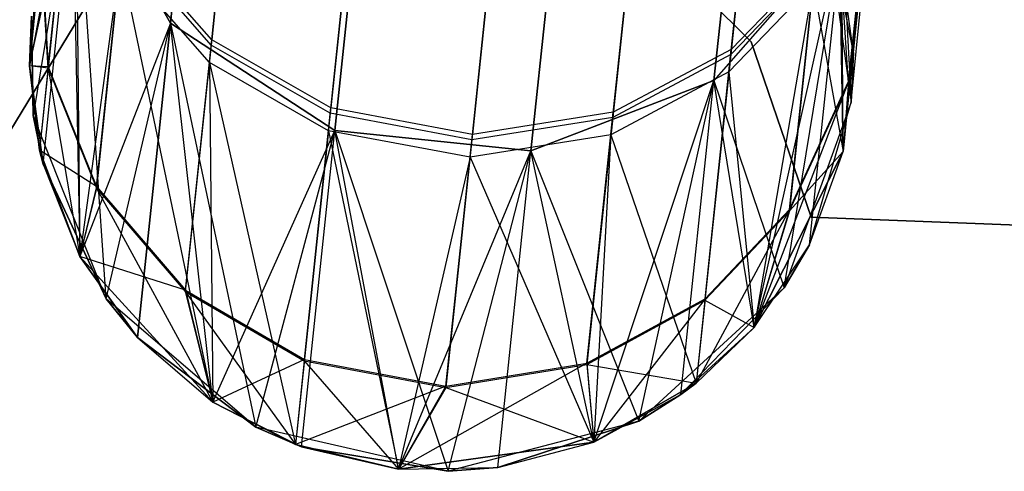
# Model space of a CAD drawing. Extents: x 0.3 to 7.1, y -3.38 to 3.38.
# Tile 47 of 256: x 3.25 to 3.49, y -3.38 to -3.27. Entities that reach past the tile are written whole.
import ezdxf

# ---------------------------------------------------------------- set-up
doc = ezdxf.new("R2010")
doc.units = 0
doc.header["$LTSCALE"] = 2.54
doc.layers.get('0').update_dxf_attribs({"linetype": 'CONTINUOUS'})

# ---------------------------------------------------------------- blocks, each defined once
blk = doc.blocks.new('SINGLES_AVVSTL_STL')
at = {"color": 0}
for p, q in [((3.30922, -3.04836, 18.82238), (3.28559, -3.27319, 18.18148)), ((3.30922, -3.04836, 18.82238), (3.28559, -3.27319, 18.18148)), ((3.28559, -3.27319, 22.50739), (3.30922, -3.04836, 21.86649)), ((3.28559, -3.27319, 22.50739), (3.30922, -3.04836, 21.86649)), ((3.44112, -3.06223, 18.82238), (3.41749, -3.28706, 18.18148)), ((3.44112, -3.06223, 18.82238), (3.41749, -3.28706, 18.18148)), ((3.41749, -3.28706, 22.50739), (3.44112, -3.06223, 21.86649)), ((3.41749, -3.28706, 22.50739), (3.44112, -3.06223, 21.86649)), ((3.34928, -3.07269, 18.83209), (3.32548, -3.29918, 18.18647)), ((3.34928, -3.07269, 18.83209), (3.32548, -3.29918, 18.18647)), ((3.32548, -3.29918, 22.5024), (3.34928, -3.07269, 21.85677)), ((3.32548, -3.29918, 22.5024), (3.34928, -3.07269, 21.85677)), ((3.39688, -3.0777, 18.83209), (3.37308, -3.30419, 18.18647)), ((3.39688, -3.0777, 18.83209), (3.37308, -3.30419, 18.18647)), ((3.37308, -3.30419, 22.5024), (3.39688, -3.0777, 21.85677)), ((3.37308, -3.30419, 22.5024), (3.39688, -3.0777, 21.85677)), ((3.30613, -3.17712, 56.53575), (3.29561, -3.27722, 56.87267)), ((3.30613, -3.17712, 56.53575), (3.29561, -3.27722, 56.87267)), ((3.30593, -3.17904, 59.79373), (3.29548, -3.27851, 59.45665)), ((3.30593, -3.17904, 59.79373), (3.29548, -3.27851, 59.45665)), ((3.43217, -3.1798, 56.53958), (3.42168, -3.27953, 56.87524)), ((3.43217, -3.1798, 56.53958), (3.42168, -3.27953, 56.87524)), ((3.43196, -3.18172, 59.78992), (3.42155, -3.28081, 59.4541)), ((3.43196, -3.18172, 59.78992), (3.42155, -3.28081, 59.4541)), ((3.29504, -3.2827, 52.55382), (3.30528, -3.18528, 52.89152)), ((3.29504, -3.2827, 52.55382), (3.30528, -3.18528, 52.89152)), ((3.42111, -3.28499, 52.55134), (3.43131, -3.18793, 52.88779)), ((3.42111, -3.28499, 52.55134), (3.43131, -3.18793, 52.88779)), ((3.33506, -3.1932, 56.53104), (3.32449, -3.29375, 56.8695)), ((3.33506, -3.1932, 56.53104), (3.32449, -3.29375, 56.8695)), ((3.40362, -3.19442, 56.5332), (3.39307, -3.29476, 56.87096)), ((3.40362, -3.19442, 56.5332), (3.39307, -3.29476, 56.87096)), ((3.33486, -3.19513, 59.79841), (3.32436, -3.29505, 59.4598)), ((3.33486, -3.19513, 59.79841), (3.32436, -3.29505, 59.4598)), ((3.40341, -3.19635, 59.79626), (3.39293, -3.29606, 59.45836)), ((3.40341, -3.19635, 59.79626), (3.39293, -3.29606, 59.45836)), ((3.25965, -3.19773, 52.53541), (3.25137, -3.28353, 51.88278)), ((3.25965, -3.19773, 52.53541), (3.25137, -3.28353, 51.88278)), ((3.36945, -3.19951, 56.53007), (3.35887, -3.30016, 56.86884)), ((3.36945, -3.19951, 56.53007), (3.35887, -3.30016, 56.86884)), ((3.45012, -3.28767, 59.10659), (3.45937, -3.19967, 59.43426)), ((3.45012, -3.28767, 59.10659), (3.45937, -3.19967, 59.43426)), ((3.32391, -3.29927, 52.55688), (3.3342, -3.20139, 52.89613)), ((3.32391, -3.29927, 52.55688), (3.3342, -3.20139, 52.89613)), ((3.36924, -3.20145, 59.79938), (3.35873, -3.30146, 59.46046)), ((3.36924, -3.20145, 59.79938), (3.35873, -3.30146, 59.46046)), ((3.39249, -3.30027, 52.55548), (3.40276, -3.2026, 52.89401)), ((3.39249, -3.30027, 52.55548), (3.40276, -3.2026, 52.89401)), ((3.44882, -3.30429, 23.18265), (3.45912, -3.20627, 22.52687)), ((3.44882, -3.30429, 23.18265), (3.45912, -3.20627, 22.52687)), ((3.45081, -3.29238, 17.50622), (3.45912, -3.20627, 18.162)), ((3.45081, -3.29238, 17.50622), (3.45912, -3.20627, 18.162)), ((3.45134, -3.28031, 17.50622), (3.45912, -3.20627, 18.162)), ((3.45134, -3.28031, 17.50622), (3.45912, -3.20627, 18.162)), ((3.45134, -3.28031, 23.18265), (3.45912, -3.20627, 22.52687)), ((3.45134, -3.28031, 23.18265), (3.45912, -3.20627, 22.52687)), ((3.35829, -3.30568, 52.55752), (3.36858, -3.20772, 52.89709)), ((3.35829, -3.30568, 52.55752), (3.36858, -3.20772, 52.89709)), ((3.26208, -3.22529, 59.44506), (3.2559, -3.28408, 59.10852)), ((3.26208, -3.22529, 59.44506), (3.2559, -3.28408, 59.10852)), ((3.25593, -3.28376, 57.22356), (3.26221, -3.22402, 56.88436)), ((3.25593, -3.28376, 57.22356), (3.26221, -3.22402, 56.88436)), ((3.45016, -3.28735, 57.22551), (3.4564, -3.22795, 56.88823)), ((3.45016, -3.28735, 57.22551), (3.4564, -3.22795, 56.88823)), ((3.26165, -3.22941, 52.54254), (3.25137, -3.28353, 51.88278)), ((3.26165, -3.22941, 52.54254), (3.25137, -3.28353, 51.88278)), ((3.26165, -3.22941, 52.54254), (3.25381, -3.30396, 51.88278)), ((3.26165, -3.22941, 52.54254), (3.25381, -3.30396, 51.88278)), ((3.26165, -3.22941, 52.54254), (3.26357, -3.32981, 51.88278)), ((3.26165, -3.22941, 52.54254), (3.26357, -3.32981, 51.88278)), ((3.45627, -3.22921, 59.44122), (3.45012, -3.28767, 59.10659)), ((3.45627, -3.22921, 59.44122), (3.45012, -3.28767, 59.10659)), ((3.25137, -3.28353, 23.18265), (3.26257, -3.23217, 22.51622)), ((3.25137, -3.28353, 23.18265), (3.26257, -3.23217, 22.51622)), ((3.26257, -3.23217, 18.17265), (3.25229, -3.29557, 17.50622)), ((3.26257, -3.23217, 18.17265), (3.25229, -3.29557, 17.50622)), ((3.25466, -3.30742, 17.50622), (3.26257, -3.23217, 18.17265)), ((3.25466, -3.30742, 17.50622), (3.26257, -3.23217, 18.17265)), ((3.25466, -3.30742, 23.18265), (3.26257, -3.23217, 22.51622)), ((3.25466, -3.30742, 23.18265), (3.26257, -3.23217, 22.51622)), ((3.26998, -3.34005, 17.50622), (3.26257, -3.23217, 18.17265)), ((3.26998, -3.34005, 17.50622), (3.26257, -3.23217, 18.17265)), ((3.28559, -3.27319, 18.18148), (3.26257, -3.23217, 18.17265)), ((3.28559, -3.27319, 18.18148), (3.26257, -3.23217, 18.17265)), ((3.26257, -3.23217, 22.51622), (3.26357, -3.32981, 23.18265)), ((3.26257, -3.23217, 22.51622), (3.26357, -3.32981, 23.18265)), ((3.26257, -3.23217, 22.51622), (3.28559, -3.27319, 22.50739)), ((3.26257, -3.23217, 22.51622), (3.28559, -3.27319, 22.50739)), ((3.45584, -3.23331, 52.53879), (3.44882, -3.30429, 51.88278)), ((3.45584, -3.23331, 52.53879), (3.44882, -3.30429, 51.88278)), ((3.44427, -3.24496, 1.70622), (3.45081, -3.29238, 1.70622)), ((3.45134, -3.28031, 17.50622), (3.44427, -3.24496, 17.50622)), ((3.45134, -3.28031, 17.50622), (3.44427, -3.24496, 17.50622)), ((3.45134, -3.28031, 17.50622), (3.44427, -3.24496, 1.70622)), ((3.45134, -3.28031, 17.50622), (3.44427, -3.24496, 1.70622)), ((3.44427, -3.24496, 1.70622), (3.45081, -3.29238, 1.70622)), ((3.39473, -3.24588, 1.9), (3.42649, -3.2777, 1.9)), ((3.42649, -3.2777, 1.7), (3.39473, -3.24588, 1.7)), ((3.42649, -3.2777, 1.7), (3.39473, -3.24588, 1.7)), ((3.39473, -3.24588, 1.9), (3.42649, -3.2777, 1.9)), ((3.254, -3.25149, 57.22728), (3.25137, -3.28353, 57.56742)), ((3.254, -3.25149, 57.22728), (3.25137, -3.28353, 57.56742)), ((3.25137, -3.28353, 58.76742), (3.25397, -3.25181, 59.10483)), ((3.25137, -3.28353, 58.76742), (3.25397, -3.25181, 59.10483)), ((3.2559, -3.28408, 59.10852), (3.25397, -3.25181, 59.10483)), ((3.2559, -3.28408, 59.10852), (3.25397, -3.25181, 59.10483)), ((3.254, -3.25149, 57.22728), (3.25593, -3.28376, 57.22356)), ((3.254, -3.25149, 57.22728), (3.25593, -3.28376, 57.22356)), ((3.44855, -3.25172, 18.17265), (3.41749, -3.28706, 18.18148)), ((3.44855, -3.25172, 18.17265), (3.41749, -3.28706, 18.18148)), ((3.41749, -3.28706, 22.50739), (3.44855, -3.25172, 22.51622)), ((3.41749, -3.28706, 22.50739), (3.44855, -3.25172, 22.51622)), ((3.42726, -3.34702, 23.18265), (3.44855, -3.25172, 22.51622)), ((3.42726, -3.34702, 23.18265), (3.44855, -3.25172, 22.51622)), ((3.43456, -3.3374, 17.50622), (3.44855, -3.25172, 18.17265)), ((3.43456, -3.3374, 17.50622), (3.44855, -3.25172, 18.17265)), ((3.44064, -3.32696, 17.50622), (3.44855, -3.25172, 18.17265)), ((3.44064, -3.32696, 17.50622), (3.44855, -3.25172, 18.17265)), ((3.44064, -3.32696, 23.18265), (3.44855, -3.25172, 22.51622)), ((3.44064, -3.32696, 23.18265), (3.44855, -3.25172, 22.51622)), ((3.44855, -3.25172, 18.17265), (3.45081, -3.29238, 17.50622)), ((3.44855, -3.25172, 18.17265), (3.45081, -3.29238, 17.50622)), ((3.44882, -3.30429, 23.18265), (3.44855, -3.25172, 22.51622)), ((3.44882, -3.30429, 23.18265), (3.44855, -3.25172, 22.51622)), ((3.27387, -3.25383, 59.45143), (3.26763, -3.31317, 59.11172)), ((3.27387, -3.25383, 59.45143), (3.26763, -3.31317, 59.11172)), ((3.26766, -3.31284, 57.22032), (3.274, -3.25254, 56.87794)), ((3.26766, -3.31284, 57.22032), (3.274, -3.25254, 56.87794)), ((3.29548, -3.27851, 59.45665), (3.27387, -3.25383, 59.45143)), ((3.29548, -3.27851, 59.45665), (3.27387, -3.25383, 59.45143)), ((3.29561, -3.27722, 56.87267), (3.274, -3.25254, 56.87794)), ((3.29561, -3.27722, 56.87267), (3.274, -3.25254, 56.87794)), ((3.44882, -3.30429, 23.18265), (3.44805, -3.25643, 51.88278)), ((3.44805, -3.25643, 51.88278), (3.44882, -3.30429, 51.88278)), ((3.44882, -3.30429, 23.18265), (3.44805, -3.25643, 51.88278)), ((3.45134, -3.28031, 23.18265), (3.44805, -3.25643, 51.88278)), ((3.45134, -3.28031, 23.18265), (3.44805, -3.25643, 51.88278)), ((3.45134, -3.28031, 23.18265), (3.44805, -3.25643, 23.18265)), ((3.45134, -3.28031, 23.18265), (3.44805, -3.25643, 23.18265)), ((3.44805, -3.25643, 51.88278), (3.44882, -3.30429, 51.88278)), ((3.45012, -3.28767, 59.10659), (3.44805, -3.25643, 58.76742)), ((3.45012, -3.28767, 59.10659), (3.44805, -3.25643, 58.76742)), ((3.44882, -3.30429, 58.76742), (3.44805, -3.25643, 58.76742)), ((3.44882, -3.30429, 57.56742), (3.44805, -3.25643, 57.56742)), ((3.44882, -3.30429, 58.76742), (3.44805, -3.25643, 58.76742)), ((3.44882, -3.30429, 57.56742), (3.44805, -3.25643, 57.56742)), ((3.27343, -3.25799, 52.54873), (3.26357, -3.32981, 51.88278)), ((3.27343, -3.25799, 52.54873), (3.26357, -3.32981, 51.88278)), ((3.29504, -3.2827, 52.55382), (3.27343, -3.25799, 52.54873)), ((3.27343, -3.25799, 52.54873), (3.29588, -3.36513, 51.88278)), ((3.27343, -3.25799, 52.54873), (3.29588, -3.36513, 51.88278)), ((3.29504, -3.2827, 52.55382), (3.27343, -3.25799, 52.54873)), ((3.44215, -3.2583, 56.88074), (3.42168, -3.27953, 56.87524)), ((3.44215, -3.2583, 56.88074), (3.42168, -3.27953, 56.87524)), ((3.43583, -3.31836, 57.22174), (3.44215, -3.2583, 56.88074)), ((3.43583, -3.31836, 57.22174), (3.44215, -3.2583, 56.88074)), ((3.45333, -3.2572, 57.22904), (3.44882, -3.30429, 57.56742)), ((3.45333, -3.2572, 57.22904), (3.44882, -3.30429, 57.56742)), ((3.45016, -3.28735, 57.22551), (3.45333, -3.2572, 57.22904)), ((3.45016, -3.28735, 57.22551), (3.45333, -3.2572, 57.22904)), ((3.24662, -3.2995, 1.9), (3.26986, -3.26102, 1.9)), ((3.26986, -3.26102, 1.7), (3.24662, -3.2995, 1.7)), ((3.26986, -3.26102, 1.7), (3.24662, -3.2995, 1.7)), ((3.24662, -3.2995, 1.9), (3.26986, -3.26102, 1.9)), ((3.44201, -3.25958, 59.44865), (3.42155, -3.28081, 59.4541)), ((3.44201, -3.25958, 59.44865), (3.42155, -3.28081, 59.4541)), ((3.44201, -3.25958, 59.44865), (3.4358, -3.31868, 59.11033)), ((3.44201, -3.25958, 59.44865), (3.4358, -3.31868, 59.11033)), ((3.44158, -3.26373, 52.54603), (3.42111, -3.28499, 52.55134)), ((3.44158, -3.26373, 52.54603), (3.42111, -3.28499, 52.55134)), ((3.44158, -3.26373, 52.54603), (3.42726, -3.34702, 51.88278)), ((3.44158, -3.26373, 52.54603), (3.42726, -3.34702, 51.88278)), ((3.44158, -3.26373, 52.54603), (3.44882, -3.30429, 51.88278)), ((3.44158, -3.26373, 52.54603), (3.44882, -3.30429, 51.88278)), ((3.2519, -3.27147, 23.18265), (3.25137, -3.28353, 23.18265)), ((3.25137, -3.28353, 51.88278), (3.2519, -3.27147, 51.88278)), ((3.2519, -3.27147, 23.18265), (3.25137, -3.28353, 23.18265)), ((3.25137, -3.28353, 51.88278), (3.2519, -3.27147, 51.88278)), ((3.2519, -3.27147, 58.76742), (3.25137, -3.28353, 58.76742)), ((3.2519, -3.27147, 57.56742), (3.25137, -3.28353, 57.56742)), ((3.2519, -3.27147, 58.76742), (3.25137, -3.28353, 58.76742)), ((3.2519, -3.27147, 57.56742), (3.25137, -3.28353, 57.56742)), ((3.25229, -3.29557, 1.70622), (3.2519, -3.27147, 1.70622)), ((3.2519, -3.27147, 17.50622), (3.25229, -3.29557, 17.50622)), ((3.2519, -3.27147, 17.50622), (3.25229, -3.29557, 17.50622)), ((3.25229, -3.29557, 1.70622), (3.2519, -3.27147, 1.70622)), ((3.28559, -3.27319, 22.50739), (3.26357, -3.32981, 23.18265)), ((3.28559, -3.27319, 22.50739), (3.26357, -3.32981, 23.18265)), ((3.26998, -3.34005, 17.50622), (3.28559, -3.27319, 18.18148)), ((3.26998, -3.34005, 17.50622), (3.28559, -3.27319, 18.18148)), ((3.27758, -3.34943, 17.50622), (3.28559, -3.27319, 18.18148)), ((3.27758, -3.34943, 17.50622), (3.28559, -3.27319, 18.18148)), ((3.28559, -3.27319, 22.50739), (3.27758, -3.34943, 23.18265)), ((3.28559, -3.27319, 22.50739), (3.27758, -3.34943, 23.18265)), ((3.28559, -3.27319, 18.18148), (3.30631, -3.37121, 17.50622)), ((3.32548, -3.29918, 18.18647), (3.28559, -3.27319, 18.18148)), ((3.28559, -3.27319, 18.18148), (3.30631, -3.37121, 17.50622)), ((3.32548, -3.29918, 18.18647), (3.28559, -3.27319, 18.18148)), ((3.29588, -3.36513, 23.18265), (3.28559, -3.27319, 22.50739)), ((3.28559, -3.27319, 22.50739), (3.32548, -3.29918, 22.5024)), ((3.29588, -3.36513, 23.18265), (3.28559, -3.27319, 22.50739)), ((3.28559, -3.27319, 22.50739), (3.32548, -3.29918, 22.5024)), ((3.29548, -3.27851, 59.45665), (3.28919, -3.33831, 59.11436)), ((3.29548, -3.27851, 59.45665), (3.28919, -3.33831, 59.11436)), ((3.28923, -3.33798, 57.21768), (3.29561, -3.27722, 56.87267)), ((3.28923, -3.33798, 57.21768), (3.29561, -3.27722, 56.87267)), ((3.32436, -3.29505, 59.4598), (3.29548, -3.27851, 59.45665)), ((3.32436, -3.29505, 59.4598), (3.29548, -3.27851, 59.45665)), ((3.32449, -3.29375, 56.8695), (3.29561, -3.27722, 56.87267)), ((3.32449, -3.29375, 56.8695), (3.29561, -3.27722, 56.87267)), ((3.42649, -3.2777, 1.9), (3.44111, -3.32021, 1.9)), ((3.44111, -3.32021, 1.7), (3.42649, -3.2777, 1.7)), ((3.42649, -3.2777, 1.7), (3.42649, -3.2777, 1.9)), ((3.42649, -3.2777, 1.7), (3.42649, -3.2777, 1.9)), ((3.44111, -3.32021, 1.7), (3.42649, -3.2777, 1.7)), ((3.42649, -3.2777, 1.9), (3.44111, -3.32021, 1.9)), ((3.42155, -3.28081, 59.4541), (3.39293, -3.29606, 59.45836)), ((3.42155, -3.28081, 59.4541), (3.39293, -3.29606, 59.45836)), ((3.42168, -3.27953, 56.87524), (3.39307, -3.29476, 56.87096)), ((3.42168, -3.27953, 56.87524), (3.39307, -3.29476, 56.87096)), ((3.42155, -3.28081, 59.4541), (3.41529, -3.34039, 59.11307)), ((3.42155, -3.28081, 59.4541), (3.41529, -3.34039, 59.11307)), ((3.41532, -3.34006, 57.21897), (3.42168, -3.27953, 56.87524)), ((3.41532, -3.34006, 57.21897), (3.42168, -3.27953, 56.87524)), ((3.45081, -3.29238, 17.50622), (3.45134, -3.28031, 17.50622)), ((3.45134, -3.28031, 17.50622), (3.45081, -3.29238, 1.70622)), ((3.45081, -3.29238, 17.50622), (3.45134, -3.28031, 17.50622)), ((3.45134, -3.28031, 17.50622), (3.45081, -3.29238, 1.70622)), ((3.32391, -3.29927, 52.55688), (3.29504, -3.2827, 52.55382)), ((3.29504, -3.2827, 52.55382), (3.31591, -3.37543, 51.88278)), ((3.29504, -3.2827, 52.55382), (3.31591, -3.37543, 51.88278)), ((3.29504, -3.2827, 52.55382), (3.29588, -3.36513, 51.88278)), ((3.29504, -3.2827, 52.55382), (3.29588, -3.36513, 51.88278)), ((3.32391, -3.29927, 52.55688), (3.29504, -3.2827, 52.55382)), ((3.25137, -3.28353, 23.18265), (3.25137, -3.28353, 51.88278)), ((3.25137, -3.28353, 23.18265), (3.25137, -3.28353, 51.88278)), ((3.25137, -3.28353, 23.18265), (3.25381, -3.30396, 51.88278)), ((3.25381, -3.30396, 51.88278), (3.25137, -3.28353, 51.88278)), ((3.25137, -3.28353, 23.18265), (3.25381, -3.30396, 51.88278)), ((3.25137, -3.28353, 23.18265), (3.25466, -3.30742, 23.18265)), ((3.25137, -3.28353, 23.18265), (3.25466, -3.30742, 23.18265)), ((3.25381, -3.30396, 51.88278), (3.25137, -3.28353, 51.88278)), ((3.2559, -3.28408, 59.10852), (3.25137, -3.28353, 58.76742)), ((3.25137, -3.28353, 58.76742), (3.25381, -3.30396, 58.76742)), ((3.2559, -3.28408, 59.10852), (3.25137, -3.28353, 58.76742)), ((3.25137, -3.28353, 57.56742), (3.25137, -3.28353, 58.76742)), ((3.25137, -3.28353, 57.56742), (3.25137, -3.28353, 58.76742)), ((3.25137, -3.28353, 57.56742), (3.25381, -3.30396, 57.56742)), ((3.25137, -3.28353, 58.76742), (3.25381, -3.30396, 58.76742)), ((3.25593, -3.28376, 57.22356), (3.25137, -3.28353, 57.56742)), ((3.25593, -3.28376, 57.22356), (3.25137, -3.28353, 57.56742)), ((3.25137, -3.28353, 57.56742), (3.25381, -3.30396, 57.56742)), ((3.25593, -3.28376, 57.22356), (3.25381, -3.30396, 57.56742)), ((3.25593, -3.28376, 57.22356), (3.25381, -3.30396, 57.56742)), ((3.2559, -3.28408, 59.10852), (3.25381, -3.30396, 58.76742)), ((3.2559, -3.28408, 59.10852), (3.25381, -3.30396, 58.76742)), ((3.2559, -3.28408, 59.10852), (3.26763, -3.31317, 59.11172)), ((3.2559, -3.28408, 59.10852), (3.26763, -3.31317, 59.11172)), ((3.2559, -3.28408, 59.10852), (3.26357, -3.32981, 58.76742)), ((3.2559, -3.28408, 59.10852), (3.26357, -3.32981, 58.76742)), ((3.25593, -3.28376, 57.22356), (3.26766, -3.31284, 57.22032)), ((3.25593, -3.28376, 57.22356), (3.26766, -3.31284, 57.22032)), ((3.42111, -3.28499, 52.55134), (3.39249, -3.30027, 52.55548)), ((3.42111, -3.28499, 52.55134), (3.39249, -3.30027, 52.55548)), ((3.42111, -3.28499, 52.55134), (3.41317, -3.36053, 51.88278)), ((3.42111, -3.28499, 52.55134), (3.41317, -3.36053, 51.88278)), ((3.42111, -3.28499, 52.55134), (3.42726, -3.34702, 51.88278)), ((3.42111, -3.28499, 52.55134), (3.42726, -3.34702, 51.88278)), ((3.41749, -3.28706, 18.18148), (3.37308, -3.30419, 18.18647)), ((3.41749, -3.28706, 18.18148), (3.37308, -3.30419, 18.18647)), ((3.37308, -3.30419, 22.5024), (3.41749, -3.28706, 22.50739)), ((3.37308, -3.30419, 22.5024), (3.41749, -3.28706, 22.50739)), ((3.38832, -3.37484, 23.18265), (3.41749, -3.28706, 22.50739)), ((3.38832, -3.37484, 23.18265), (3.41749, -3.28706, 22.50739)), ((3.39925, -3.36971, 17.50622), (3.41749, -3.28706, 18.18148)), ((3.39925, -3.36971, 17.50622), (3.41749, -3.28706, 18.18148)), ((3.40948, -3.36329, 17.50622), (3.41749, -3.28706, 18.18148)), ((3.40948, -3.36329, 17.50622), (3.41749, -3.28706, 18.18148)), ((3.40948, -3.36329, 23.18265), (3.41749, -3.28706, 22.50739)), ((3.40948, -3.36329, 23.18265), (3.41749, -3.28706, 22.50739)), ((3.41749, -3.28706, 18.18148), (3.43456, -3.3374, 17.50622)), ((3.41749, -3.28706, 18.18148), (3.43456, -3.3374, 17.50622)), ((3.42726, -3.34702, 23.18265), (3.41749, -3.28706, 22.50739)), ((3.42726, -3.34702, 23.18265), (3.41749, -3.28706, 22.50739)), ((3.45016, -3.28735, 57.22551), (3.42726, -3.34702, 57.56742)), ((3.45016, -3.28735, 57.22551), (3.42726, -3.34702, 57.56742)), ((3.4358, -3.31868, 59.11033), (3.45012, -3.28767, 59.10659)), ((3.4358, -3.31868, 59.11033), (3.45012, -3.28767, 59.10659)), ((3.43583, -3.31836, 57.22174), (3.45016, -3.28735, 57.22551)), ((3.43583, -3.31836, 57.22174), (3.45016, -3.28735, 57.22551)), ((3.45016, -3.28735, 57.22551), (3.44882, -3.30429, 57.56742)), ((3.45016, -3.28735, 57.22551), (3.44882, -3.30429, 57.56742)), ((3.45012, -3.28767, 59.10659), (3.44882, -3.30429, 58.76742)), ((3.45012, -3.28767, 59.10659), (3.44882, -3.30429, 58.76742)), ((3.45081, -3.29238, 1.70622), (3.43456, -3.3374, 1.70622)), ((3.45081, -3.29238, 1.70622), (3.43456, -3.3374, 1.70622)), ((3.44064, -3.32696, 17.50622), (3.45081, -3.29238, 17.50622)), ((3.44064, -3.32696, 17.50622), (3.45081, -3.29238, 17.50622)), ((3.44064, -3.32696, 17.50622), (3.45081, -3.29238, 1.70622)), ((3.44064, -3.32696, 17.50622), (3.45081, -3.29238, 1.70622)), ((3.45081, -3.29238, 17.50622), (3.45081, -3.29238, 1.70622)), ((3.45081, -3.29238, 17.50622), (3.45081, -3.29238, 1.70622)), ((3.32436, -3.29505, 59.4598), (3.31804, -3.35512, 59.11594)), ((3.32436, -3.29505, 59.4598), (3.31804, -3.35512, 59.11594)), ((3.31808, -3.35479, 57.21608), (3.32449, -3.29375, 56.8695)), ((3.31808, -3.35479, 57.21608), (3.32449, -3.29375, 56.8695)), ((3.35873, -3.30146, 59.46046), (3.32436, -3.29505, 59.4598)), ((3.35873, -3.30146, 59.46046), (3.32436, -3.29505, 59.4598)), ((3.35887, -3.30016, 56.86884), (3.32449, -3.29375, 56.8695)), ((3.35887, -3.30016, 56.86884), (3.32449, -3.29375, 56.8695)), ((3.39307, -3.29476, 56.87096), (3.35887, -3.30016, 56.86884)), ((3.39307, -3.29476, 56.87096), (3.35887, -3.30016, 56.86884)), ((3.38667, -3.35568, 57.21682), (3.39307, -3.29476, 56.87096)), ((3.38667, -3.35568, 57.21682), (3.39307, -3.29476, 56.87096)), ((3.26998, -3.34005, 1.70622), (3.25229, -3.29557, 1.70622)), ((3.25229, -3.29557, 17.50622), (3.25466, -3.30742, 17.50622)), ((3.25466, -3.30742, 17.50622), (3.25229, -3.29557, 1.70622)), ((3.26998, -3.34005, 1.70622), (3.25229, -3.29557, 1.70622)), ((3.25466, -3.30742, 17.50622), (3.25229, -3.29557, 1.70622)), ((3.25229, -3.29557, 17.50622), (3.25466, -3.30742, 17.50622)), ((3.25229, -3.29557, 17.50622), (3.25229, -3.29557, 1.70622)), ((3.25229, -3.29557, 17.50622), (3.25229, -3.29557, 1.70622)), ((3.39293, -3.29606, 59.45836), (3.35873, -3.30146, 59.46046)), ((3.39293, -3.29606, 59.45836), (3.35873, -3.30146, 59.46046)), ((3.39293, -3.29606, 59.45836), (3.38663, -3.356, 59.11521)), ((3.39293, -3.29606, 59.45836), (3.38663, -3.356, 59.11521)), ((3.29588, -3.36513, 23.18265), (3.32548, -3.29918, 22.5024)), ((3.29588, -3.36513, 23.18265), (3.32548, -3.29918, 22.5024)), ((3.30631, -3.37121, 17.50622), (3.32548, -3.29918, 18.18647)), ((3.30631, -3.37121, 17.50622), (3.32548, -3.29918, 18.18647)), ((3.32391, -3.29927, 52.55688), (3.31591, -3.37543, 51.88278)), ((3.32391, -3.29927, 52.55688), (3.31591, -3.37543, 51.88278)), ((3.3174, -3.37598, 17.50622), (3.32548, -3.29918, 18.18647)), ((3.3174, -3.37598, 17.50622), (3.32548, -3.29918, 18.18647)), ((3.3174, -3.37598, 23.18265), (3.32548, -3.29918, 22.5024)), ((3.3174, -3.37598, 23.18265), (3.32548, -3.29918, 22.5024)), ((3.35829, -3.30568, 52.55752), (3.32391, -3.29927, 52.55688)), ((3.32391, -3.29927, 52.55688), (3.3409, -3.38137, 51.88278)), ((3.32391, -3.29927, 52.55688), (3.3409, -3.38137, 51.88278)), ((3.35829, -3.30568, 52.55752), (3.32391, -3.29927, 52.55688)), ((3.32548, -3.29918, 18.18647), (3.35297, -3.38191, 17.50622)), ((3.37308, -3.30419, 18.18647), (3.32548, -3.29918, 18.18647)), ((3.32548, -3.29918, 18.18647), (3.35297, -3.38191, 17.50622)), ((3.37308, -3.30419, 18.18647), (3.32548, -3.29918, 18.18647)), ((3.3409, -3.38137, 23.18265), (3.32548, -3.29918, 22.5024)), ((3.32548, -3.29918, 22.5024), (3.37308, -3.30419, 22.5024)), ((3.3409, -3.38137, 23.18265), (3.32548, -3.29918, 22.5024)), ((3.32548, -3.29918, 22.5024), (3.37308, -3.30419, 22.5024)), ((3.35873, -3.30146, 59.46046), (3.35241, -3.36159, 59.11627)), ((3.35873, -3.30146, 59.46046), (3.35241, -3.36159, 59.11627)), ((3.35245, -3.36126, 57.21575), (3.35887, -3.30016, 56.86884)), ((3.35245, -3.36126, 57.21575), (3.35887, -3.30016, 56.86884)), ((3.39249, -3.30027, 52.55548), (3.35829, -3.30568, 52.55752)), ((3.39249, -3.30027, 52.55548), (3.35829, -3.30568, 52.55752)), ((3.39249, -3.30027, 52.55548), (3.38832, -3.37484, 51.88278)), ((3.39249, -3.30027, 52.55548), (3.38832, -3.37484, 51.88278)), ((3.39249, -3.30027, 52.55548), (3.41317, -3.36053, 51.88278)), ((3.39249, -3.30027, 52.55548), (3.41317, -3.36053, 51.88278)), ((3.25466, -3.30742, 23.18265), (3.25381, -3.30396, 51.88278)), ((3.25466, -3.30742, 23.18265), (3.25381, -3.30396, 51.88278)), ((3.26357, -3.32981, 51.88278), (3.25381, -3.30396, 51.88278)), ((3.26357, -3.32981, 51.88278), (3.25381, -3.30396, 51.88278)), ((3.25381, -3.30396, 58.76742), (3.26357, -3.32981, 58.76742)), ((3.25381, -3.30396, 57.56742), (3.25381, -3.30396, 58.76742)), ((3.25381, -3.30396, 57.56742), (3.25381, -3.30396, 58.76742)), ((3.25381, -3.30396, 57.56742), (3.26357, -3.32981, 57.56742)), ((3.25381, -3.30396, 58.76742), (3.26357, -3.32981, 58.76742)), ((3.26766, -3.31284, 57.22032), (3.25381, -3.30396, 57.56742)), ((3.26766, -3.31284, 57.22032), (3.25381, -3.30396, 57.56742)), ((3.25381, -3.30396, 57.56742), (3.26357, -3.32981, 57.56742)), ((3.3409, -3.38137, 23.18265), (3.37308, -3.30419, 22.5024)), ((3.3409, -3.38137, 23.18265), (3.37308, -3.30419, 22.5024)), ((3.35297, -3.38191, 17.50622), (3.37308, -3.30419, 18.18647)), ((3.35297, -3.38191, 17.50622), (3.37308, -3.30419, 18.18647)), ((3.36501, -3.38099, 17.50622), (3.37308, -3.30419, 18.18647)), ((3.36501, -3.38099, 17.50622), (3.37308, -3.30419, 18.18647)), ((3.36501, -3.38099, 23.18265), (3.37308, -3.30419, 22.5024)), ((3.36501, -3.38099, 23.18265), (3.37308, -3.30419, 22.5024)), ((3.37308, -3.30419, 18.18647), (3.39925, -3.36971, 17.50622)), ((3.37308, -3.30419, 18.18647), (3.39925, -3.36971, 17.50622)), ((3.38832, -3.37484, 23.18265), (3.37308, -3.30419, 22.5024)), ((3.38832, -3.37484, 23.18265), (3.37308, -3.30419, 22.5024)), ((3.42726, -3.34702, 23.18265), (3.44882, -3.30429, 51.88278)), ((3.44882, -3.30429, 51.88278), (3.42726, -3.34702, 51.88278)), ((3.42726, -3.34702, 23.18265), (3.44882, -3.30429, 51.88278)), ((3.44882, -3.30429, 51.88278), (3.42726, -3.34702, 51.88278)), ((3.42726, -3.34702, 58.76742), (3.44882, -3.30429, 58.76742)), ((3.42726, -3.34702, 57.56742), (3.44882, -3.30429, 57.56742)), ((3.42726, -3.34702, 58.76742), (3.44882, -3.30429, 58.76742)), ((3.42726, -3.34702, 57.56742), (3.44882, -3.30429, 57.56742)), ((3.4358, -3.31868, 59.11033), (3.44882, -3.30429, 58.76742)), ((3.4358, -3.31868, 59.11033), (3.44882, -3.30429, 58.76742)), ((3.44064, -3.32696, 23.18265), (3.44882, -3.30429, 51.88278)), ((3.44064, -3.32696, 23.18265), (3.44882, -3.30429, 51.88278)), ((3.44064, -3.32696, 23.18265), (3.44882, -3.30429, 23.18265)), ((3.44064, -3.32696, 23.18265), (3.44882, -3.30429, 23.18265)), ((3.44882, -3.30429, 23.18265), (3.44882, -3.30429, 51.88278)), ((3.44882, -3.30429, 23.18265), (3.44882, -3.30429, 51.88278)), ((3.44882, -3.30429, 57.56742), (3.44882, -3.30429, 58.76742)), ((3.44882, -3.30429, 57.56742), (3.44882, -3.30429, 58.76742)), ((3.35829, -3.30568, 52.55752), (3.3409, -3.38137, 51.88278)), ((3.35829, -3.30568, 52.55752), (3.3409, -3.38137, 51.88278)), ((3.35829, -3.30568, 52.55752), (3.38832, -3.37484, 51.88278)), ((3.35829, -3.30568, 52.55752), (3.38832, -3.37484, 51.88278)), ((3.25466, -3.30742, 17.50622), (3.26998, -3.34005, 17.50622)), ((3.26998, -3.34005, 1.70622), (3.25466, -3.30742, 17.50622)), ((3.25466, -3.30742, 17.50622), (3.26998, -3.34005, 17.50622)), ((3.26998, -3.34005, 1.70622), (3.25466, -3.30742, 17.50622)), ((3.25466, -3.30742, 23.18265), (3.26357, -3.32981, 51.88278)), ((3.25466, -3.30742, 23.18265), (3.26357, -3.32981, 23.18265)), ((3.25466, -3.30742, 23.18265), (3.26357, -3.32981, 51.88278)), ((3.25466, -3.30742, 23.18265), (3.26357, -3.32981, 23.18265)), ((3.26766, -3.31284, 57.22032), (3.26357, -3.32981, 57.56742)), ((3.26766, -3.31284, 57.22032), (3.26357, -3.32981, 57.56742)), ((3.26763, -3.31317, 59.11172), (3.26357, -3.32981, 58.76742)), ((3.26763, -3.31317, 59.11172), (3.26357, -3.32981, 58.76742)), ((3.26763, -3.31317, 59.11172), (3.28919, -3.33831, 59.11436)), ((3.26763, -3.31317, 59.11172), (3.28919, -3.33831, 59.11436)), ((3.26763, -3.31317, 59.11172), (3.29588, -3.36513, 58.76742)), ((3.26763, -3.31317, 59.11172), (3.29588, -3.36513, 58.76742)), ((3.26766, -3.31284, 57.22032), (3.28923, -3.33798, 57.21768)), ((3.26766, -3.31284, 57.22032), (3.28923, -3.33798, 57.21768)), ((3.43583, -3.31836, 57.22174), (3.41317, -3.36053, 57.56742)), ((3.43583, -3.31836, 57.22174), (3.41317, -3.36053, 57.56742)), ((3.41529, -3.34039, 59.11307), (3.4358, -3.31868, 59.11033)), ((3.41529, -3.34039, 59.11307), (3.4358, -3.31868, 59.11033)), ((3.41532, -3.34006, 57.21897), (3.43583, -3.31836, 57.22174)), ((3.41532, -3.34006, 57.21897), (3.43583, -3.31836, 57.22174)), ((3.43583, -3.31836, 57.22174), (3.42726, -3.34702, 57.56742)), ((3.43583, -3.31836, 57.22174), (3.42726, -3.34702, 57.56742)), ((3.4358, -3.31868, 59.11033), (3.42726, -3.34702, 58.76742)), ((3.4358, -3.31868, 59.11033), (3.42726, -3.34702, 58.76742)), ((3.44111, -3.32021, 1.7), (3.69177, -3.33, 1.7)), ((3.69177, -3.33, 1.9), (3.44111, -3.32021, 1.9)), ((3.44111, -3.32021, 1.9), (3.44111, -3.32021, 1.7)), ((3.69177, -3.33, 1.9), (3.44111, -3.32021, 1.9)), ((3.44111, -3.32021, 1.7), (3.69177, -3.33, 1.7)), ((3.44111, -3.32021, 1.9), (3.44111, -3.32021, 1.7)), ((3.42726, -3.34702, 23.18265), (3.44064, -3.32696, 23.18265)), ((3.42726, -3.34702, 23.18265), (3.44064, -3.32696, 23.18265)), ((3.43456, -3.3374, 17.50622), (3.44064, -3.32696, 17.50622)), ((3.44064, -3.32696, 17.50622), (3.43456, -3.3374, 1.70622)), ((3.44064, -3.32696, 17.50622), (3.43456, -3.3374, 1.70622)), ((3.43456, -3.3374, 17.50622), (3.44064, -3.32696, 17.50622)), ((3.26357, -3.32981, 23.18265), (3.26357, -3.32981, 51.88278)), ((3.26357, -3.32981, 23.18265), (3.26357, -3.32981, 51.88278)), ((3.26357, -3.32981, 23.18265), (3.27758, -3.34943, 23.18265)), ((3.27758, -3.34943, 23.18265), (3.26357, -3.32981, 51.88278)), ((3.27758, -3.34943, 23.18265), (3.26357, -3.32981, 51.88278)), ((3.29588, -3.36513, 51.88278), (3.26357, -3.32981, 51.88278)), ((3.26357, -3.32981, 23.18265), (3.27758, -3.34943, 23.18265)), ((3.29588, -3.36513, 51.88278), (3.26357, -3.32981, 51.88278)), ((3.26357, -3.32981, 58.76742), (3.29588, -3.36513, 58.76742)), ((3.26357, -3.32981, 57.56742), (3.26357, -3.32981, 58.76742)), ((3.26357, -3.32981, 57.56742), (3.29588, -3.36513, 57.56742)), ((3.26357, -3.32981, 58.76742), (3.29588, -3.36513, 58.76742)), ((3.26357, -3.32981, 57.56742), (3.26357, -3.32981, 58.76742)), ((3.28923, -3.33798, 57.21768), (3.26357, -3.32981, 57.56742)), ((3.28923, -3.33798, 57.21768), (3.26357, -3.32981, 57.56742)), ((3.26357, -3.32981, 57.56742), (3.29588, -3.36513, 57.56742)), ((3.28919, -3.33831, 59.11436), (3.31804, -3.35512, 59.11594)), ((3.28919, -3.33831, 59.11436), (3.31804, -3.35512, 59.11594)), ((3.28919, -3.33831, 59.11436), (3.31591, -3.37543, 58.76742)), ((3.28919, -3.33831, 59.11436), (3.31591, -3.37543, 58.76742)), ((3.28919, -3.33831, 59.11436), (3.29588, -3.36513, 58.76742)), ((3.28919, -3.33831, 59.11436), (3.29588, -3.36513, 58.76742)), ((3.28923, -3.33798, 57.21768), (3.29588, -3.36513, 57.56742)), ((3.28923, -3.33798, 57.21768), (3.29588, -3.36513, 57.56742)), ((3.28923, -3.33798, 57.21768), (3.31808, -3.35479, 57.21608)), ((3.28923, -3.33798, 57.21768), (3.31808, -3.35479, 57.21608)), ((3.43456, -3.3374, 1.70622), (3.39925, -3.36971, 1.70622)), ((3.43456, -3.3374, 1.70622), (3.39925, -3.36971, 1.70622)), ((3.40948, -3.36329, 17.50622), (3.43456, -3.3374, 17.50622)), ((3.43456, -3.3374, 1.70622), (3.40948, -3.36329, 17.50622)), ((3.40948, -3.36329, 17.50622), (3.43456, -3.3374, 17.50622)), ((3.43456, -3.3374, 1.70622), (3.40948, -3.36329, 17.50622)), ((3.43456, -3.3374, 17.50622), (3.43456, -3.3374, 1.70622)), ((3.43456, -3.3374, 17.50622), (3.43456, -3.3374, 1.70622)), ((3.30631, -3.37121, 1.70622), (3.26998, -3.34005, 1.70622)), ((3.26998, -3.34005, 17.50622), (3.27758, -3.34943, 17.50622)), ((3.27758, -3.34943, 17.50622), (3.26998, -3.34005, 1.70622)), ((3.30631, -3.37121, 1.70622), (3.26998, -3.34005, 1.70622)), ((3.27758, -3.34943, 17.50622), (3.26998, -3.34005, 1.70622)), ((3.26998, -3.34005, 17.50622), (3.27758, -3.34943, 17.50622)), ((3.26998, -3.34005, 17.50622), (3.26998, -3.34005, 1.70622)), ((3.26998, -3.34005, 17.50622), (3.26998, -3.34005, 1.70622)), ((3.38663, -3.356, 59.11521), (3.41529, -3.34039, 59.11307)), ((3.38663, -3.356, 59.11521), (3.41529, -3.34039, 59.11307)), ((3.38667, -3.35568, 57.21682), (3.41532, -3.34006, 57.21897)), ((3.38667, -3.35568, 57.21682), (3.41532, -3.34006, 57.21897)), ((3.41532, -3.34006, 57.21897), (3.38832, -3.37484, 57.56742)), ((3.41532, -3.34006, 57.21897), (3.38832, -3.37484, 57.56742)), ((3.41532, -3.34006, 57.21897), (3.41317, -3.36053, 57.56742)), ((3.41532, -3.34006, 57.21897), (3.41317, -3.36053, 57.56742)), ((3.41529, -3.34039, 59.11307), (3.41317, -3.36053, 58.76742)), ((3.41529, -3.34039, 59.11307), (3.41317, -3.36053, 58.76742)), ((3.41529, -3.34039, 59.11307), (3.42726, -3.34702, 58.76742)), ((3.41529, -3.34039, 59.11307), (3.42726, -3.34702, 58.76742)), ((3.40948, -3.36329, 23.18265), (3.42726, -3.34702, 51.88278)), ((3.40948, -3.36329, 23.18265), (3.42726, -3.34702, 51.88278)), ((3.40948, -3.36329, 23.18265), (3.42726, -3.34702, 23.18265)), ((3.40948, -3.36329, 23.18265), (3.42726, -3.34702, 23.18265)), ((3.42726, -3.34702, 51.88278), (3.41317, -3.36053, 51.88278)), ((3.42726, -3.34702, 51.88278), (3.41317, -3.36053, 51.88278)), ((3.41317, -3.36053, 58.76742), (3.42726, -3.34702, 58.76742)), ((3.41317, -3.36053, 57.56742), (3.42726, -3.34702, 57.56742)), ((3.41317, -3.36053, 58.76742), (3.42726, -3.34702, 58.76742)), ((3.41317, -3.36053, 57.56742), (3.42726, -3.34702, 57.56742)), ((3.42726, -3.34702, 23.18265), (3.42726, -3.34702, 51.88278)), ((3.42726, -3.34702, 23.18265), (3.42726, -3.34702, 51.88278)), ((3.42726, -3.34702, 57.56742), (3.42726, -3.34702, 58.76742)), ((3.42726, -3.34702, 57.56742), (3.42726, -3.34702, 58.76742)), ((3.27758, -3.34943, 17.50622), (3.30631, -3.37121, 17.50622)), ((3.30631, -3.37121, 1.70622), (3.27758, -3.34943, 17.50622)), ((3.27758, -3.34943, 17.50622), (3.30631, -3.37121, 17.50622)), ((3.30631, -3.37121, 1.70622), (3.27758, -3.34943, 17.50622)), ((3.27758, -3.34943, 23.18265), (3.29588, -3.36513, 51.88278)), ((3.27758, -3.34943, 23.18265), (3.29588, -3.36513, 51.88278)), ((3.27758, -3.34943, 23.18265), (3.29588, -3.36513, 23.18265)), ((3.27758, -3.34943, 23.18265), (3.29588, -3.36513, 23.18265)), ((3.31808, -3.35479, 57.21608), (3.29588, -3.36513, 57.56742)), ((3.31808, -3.35479, 57.21608), (3.29588, -3.36513, 57.56742)), ((3.31808, -3.35479, 57.21608), (3.31591, -3.37543, 57.56742)), ((3.31808, -3.35479, 57.21608), (3.31591, -3.37543, 57.56742)), ((3.31808, -3.35479, 57.21608), (3.35245, -3.36126, 57.21575)), ((3.31808, -3.35479, 57.21608), (3.35245, -3.36126, 57.21575)), ((3.31804, -3.35512, 59.11594), (3.31591, -3.37543, 58.76742)), ((3.31804, -3.35512, 59.11594), (3.31591, -3.37543, 58.76742)), ((3.31804, -3.35512, 59.11594), (3.35241, -3.36159, 59.11627)), ((3.31804, -3.35512, 59.11594), (3.35241, -3.36159, 59.11627)), ((3.31804, -3.35512, 59.11594), (3.3409, -3.38137, 58.76742)), ((3.31804, -3.35512, 59.11594), (3.3409, -3.38137, 58.76742)), ((3.38667, -3.35568, 57.21682), (3.3409, -3.38137, 57.56742)), ((3.38667, -3.35568, 57.21682), (3.3409, -3.38137, 57.56742)), ((3.35241, -3.36159, 59.11627), (3.38663, -3.356, 59.11521)), ((3.35241, -3.36159, 59.11627), (3.38663, -3.356, 59.11521)), ((3.35245, -3.36126, 57.21575), (3.38667, -3.35568, 57.21682)), ((3.35245, -3.36126, 57.21575), (3.38667, -3.35568, 57.21682)), ((3.38663, -3.356, 59.11521), (3.41317, -3.36053, 58.76742)), ((3.38663, -3.356, 59.11521), (3.41317, -3.36053, 58.76742)), ((3.38663, -3.356, 59.11521), (3.38832, -3.37484, 58.76742)), ((3.38663, -3.356, 59.11521), (3.38832, -3.37484, 58.76742)), ((3.38667, -3.35568, 57.21682), (3.38832, -3.37484, 57.56742)), ((3.38667, -3.35568, 57.21682), (3.38832, -3.37484, 57.56742)), ((3.35245, -3.36126, 57.21575), (3.31591, -3.37543, 57.56742)), ((3.35245, -3.36126, 57.21575), (3.31591, -3.37543, 57.56742)), ((3.35245, -3.36126, 57.21575), (3.3409, -3.38137, 57.56742)), ((3.35245, -3.36126, 57.21575), (3.3409, -3.38137, 57.56742)), ((3.35241, -3.36159, 59.11627), (3.3409, -3.38137, 58.76742)), ((3.35241, -3.36159, 59.11627), (3.3409, -3.38137, 58.76742)), ((3.35241, -3.36159, 59.11627), (3.38832, -3.37484, 58.76742)), ((3.35241, -3.36159, 59.11627), (3.38832, -3.37484, 58.76742)), ((3.38832, -3.37484, 23.18265), (3.41317, -3.36053, 51.88278)), ((3.41317, -3.36053, 51.88278), (3.38832, -3.37484, 51.88278)), ((3.38832, -3.37484, 23.18265), (3.41317, -3.36053, 51.88278)), ((3.41317, -3.36053, 51.88278), (3.38832, -3.37484, 51.88278)), ((3.38832, -3.37484, 58.76742), (3.41317, -3.36053, 58.76742)), ((3.38832, -3.37484, 57.56742), (3.41317, -3.36053, 57.56742)), ((3.38832, -3.37484, 58.76742), (3.41317, -3.36053, 58.76742)), ((3.38832, -3.37484, 57.56742), (3.41317, -3.36053, 57.56742)), ((3.40948, -3.36329, 23.18265), (3.41317, -3.36053, 51.88278)), ((3.40948, -3.36329, 23.18265), (3.41317, -3.36053, 51.88278)), ((3.41317, -3.36053, 57.56742), (3.41317, -3.36053, 58.76742)), ((3.41317, -3.36053, 57.56742), (3.41317, -3.36053, 58.76742)), ((3.38832, -3.37484, 23.18265), (3.40948, -3.36329, 23.18265)), ((3.38832, -3.37484, 23.18265), (3.40948, -3.36329, 23.18265)), ((3.39925, -3.36971, 17.50622), (3.40948, -3.36329, 17.50622)), ((3.40948, -3.36329, 17.50622), (3.39925, -3.36971, 1.70622)), ((3.40948, -3.36329, 17.50622), (3.39925, -3.36971, 1.70622)), ((3.39925, -3.36971, 17.50622), (3.40948, -3.36329, 17.50622)), ((3.29588, -3.36513, 23.18265), (3.29588, -3.36513, 51.88278)), ((3.29588, -3.36513, 23.18265), (3.29588, -3.36513, 51.88278)), ((3.29588, -3.36513, 23.18265), (3.31591, -3.37543, 51.88278)), ((3.31591, -3.37543, 51.88278), (3.29588, -3.36513, 51.88278)), ((3.29588, -3.36513, 23.18265), (3.31591, -3.37543, 51.88278)), ((3.29588, -3.36513, 23.18265), (3.3174, -3.37598, 23.18265)), ((3.29588, -3.36513, 23.18265), (3.3174, -3.37598, 23.18265)), ((3.31591, -3.37543, 51.88278), (3.29588, -3.36513, 51.88278)), ((3.29588, -3.36513, 58.76742), (3.31591, -3.37543, 58.76742)), ((3.29588, -3.36513, 57.56742), (3.29588, -3.36513, 58.76742)), ((3.29588, -3.36513, 57.56742), (3.29588, -3.36513, 58.76742)), ((3.29588, -3.36513, 57.56742), (3.31591, -3.37543, 57.56742)), ((3.29588, -3.36513, 58.76742), (3.31591, -3.37543, 58.76742)), ((3.29588, -3.36513, 57.56742), (3.31591, -3.37543, 57.56742)), ((3.35297, -3.38191, 1.70622), (3.30631, -3.37121, 1.70622)), ((3.30631, -3.37121, 17.50622), (3.3174, -3.37598, 17.50622)), ((3.3174, -3.37598, 17.50622), (3.30631, -3.37121, 1.70622)), ((3.35297, -3.38191, 1.70622), (3.30631, -3.37121, 1.70622)), ((3.3174, -3.37598, 17.50622), (3.30631, -3.37121, 1.70622)), ((3.30631, -3.37121, 17.50622), (3.3174, -3.37598, 17.50622)), ((3.30631, -3.37121, 17.50622), (3.30631, -3.37121, 1.70622)), ((3.30631, -3.37121, 17.50622), (3.30631, -3.37121, 1.70622)), ((3.39925, -3.36971, 1.70622), (3.35297, -3.38191, 1.70622)), ((3.39925, -3.36971, 1.70622), (3.35297, -3.38191, 1.70622)), ((3.36501, -3.38099, 17.50622), (3.39925, -3.36971, 17.50622)), ((3.39925, -3.36971, 1.70622), (3.36501, -3.38099, 17.50622)), ((3.36501, -3.38099, 17.50622), (3.39925, -3.36971, 17.50622)), ((3.39925, -3.36971, 1.70622), (3.36501, -3.38099, 17.50622)), ((3.39925, -3.36971, 17.50622), (3.39925, -3.36971, 1.70622)), ((3.39925, -3.36971, 17.50622), (3.39925, -3.36971, 1.70622)), ((3.3174, -3.37598, 23.18265), (3.31591, -3.37543, 51.88278)), ((3.3174, -3.37598, 23.18265), (3.31591, -3.37543, 51.88278)), ((3.3409, -3.38137, 51.88278), (3.31591, -3.37543, 51.88278)), ((3.3409, -3.38137, 51.88278), (3.31591, -3.37543, 51.88278)), ((3.31591, -3.37543, 58.76742), (3.3409, -3.38137, 58.76742)), ((3.31591, -3.37543, 57.56742), (3.31591, -3.37543, 58.76742)), ((3.31591, -3.37543, 57.56742), (3.31591, -3.37543, 58.76742)), ((3.31591, -3.37543, 57.56742), (3.3409, -3.38137, 57.56742)), ((3.31591, -3.37543, 58.76742), (3.3409, -3.38137, 58.76742)), ((3.31591, -3.37543, 57.56742), (3.3409, -3.38137, 57.56742)), ((3.3174, -3.37598, 17.50622), (3.35297, -3.38191, 17.50622)), ((3.35297, -3.38191, 1.70622), (3.3174, -3.37598, 17.50622)), ((3.3174, -3.37598, 17.50622), (3.35297, -3.38191, 17.50622)), ((3.35297, -3.38191, 1.70622), (3.3174, -3.37598, 17.50622)), ((3.3174, -3.37598, 23.18265), (3.3409, -3.38137, 51.88278)), ((3.3174, -3.37598, 23.18265), (3.3409, -3.38137, 51.88278)), ((3.3174, -3.37598, 23.18265), (3.3409, -3.38137, 23.18265)), ((3.3174, -3.37598, 23.18265), (3.3409, -3.38137, 23.18265)), ((3.3409, -3.38137, 23.18265), (3.38832, -3.37484, 51.88278)), ((3.38832, -3.37484, 51.88278), (3.3409, -3.38137, 51.88278)), ((3.3409, -3.38137, 23.18265), (3.38832, -3.37484, 51.88278)), ((3.38832, -3.37484, 51.88278), (3.3409, -3.38137, 51.88278)), ((3.3409, -3.38137, 58.76742), (3.38832, -3.37484, 58.76742)), ((3.3409, -3.38137, 58.76742), (3.38832, -3.37484, 58.76742)), ((3.3409, -3.38137, 57.56742), (3.38832, -3.37484, 57.56742)), ((3.3409, -3.38137, 57.56742), (3.38832, -3.37484, 57.56742)), ((3.36501, -3.38099, 23.18265), (3.38832, -3.37484, 51.88278)), ((3.36501, -3.38099, 23.18265), (3.38832, -3.37484, 51.88278)), ((3.36501, -3.38099, 23.18265), (3.38832, -3.37484, 23.18265)), ((3.36501, -3.38099, 23.18265), (3.38832, -3.37484, 23.18265)), ((3.38832, -3.37484, 51.88278), (3.38832, -3.37484, 23.18265)), ((3.38832, -3.37484, 51.88278), (3.38832, -3.37484, 23.18265)), ((3.38832, -3.37484, 57.56742), (3.38832, -3.37484, 58.76742)), ((3.38832, -3.37484, 57.56742), (3.38832, -3.37484, 58.76742)), ((3.3409, -3.38137, 23.18265), (3.36501, -3.38099, 23.18265)), ((3.3409, -3.38137, 23.18265), (3.36501, -3.38099, 23.18265)), ((3.35297, -3.38191, 17.50622), (3.36501, -3.38099, 17.50622)), ((3.36501, -3.38099, 17.50622), (3.35297, -3.38191, 1.70622)), ((3.36501, -3.38099, 17.50622), (3.35297, -3.38191, 1.70622)), ((3.35297, -3.38191, 17.50622), (3.36501, -3.38099, 17.50622)), ((3.3409, -3.38137, 23.18265), (3.3409, -3.38137, 51.88278)), ((3.3409, -3.38137, 23.18265), (3.3409, -3.38137, 51.88278)), ((3.3409, -3.38137, 57.56742), (3.3409, -3.38137, 58.76742)), ((3.3409, -3.38137, 57.56742), (3.3409, -3.38137, 58.76742)), ((3.35297, -3.38191, 17.50622), (3.35297, -3.38191, 1.70622)), ((3.35297, -3.38191, 17.50622), (3.35297, -3.38191, 1.70622))]:
    blk.add_line(p, q, dxfattribs=at)

msp = doc.modelspace()

# ---------------------------------------------------------------- block references
at = {"color": 0}
msp.add_blockref('SINGLES_AVVSTL_STL', (0, 0), dxfattribs=at)

doc.saveas('drawing.dxf')
